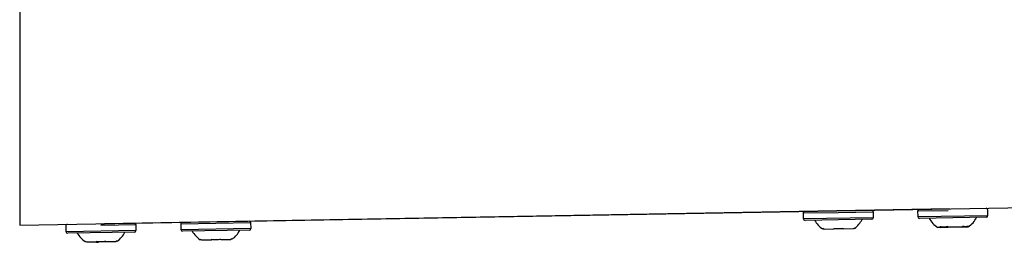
# Model space of a CAD drawing. Header units: millimetres. Extents: x -0.66 to 0.91, y -0.4 to 0.64.
# Tile 2 of 171: x -0.2701 to -0.1593, y -0.0328 to -0.0078. Entities that reach past the tile are written whole.
import ezdxf

# ---------------------------------------------------------------- set-up
doc = ezdxf.new("R2010")
doc.units = ezdxf.units.MM
doc.layers.add('FORMAT', color=7, linetype='Continuous')

msp = doc.modelspace()

# ---------------------------------------------------------------- linework, layer by layer
at = {"layer": 'FORMAT', "color": 7, "linetype": 'Continuous', "lineweight": 25}
for p, q in [((-0.270071, 0.005921), (-0.270071, -0.03088)), ((-0.270071, -0.03088), (-0.146151, -0.028717)), ((-0.165519, -0.029055), (-0.260519, -0.030713)), ((-0.178021, -0.029473), (-0.18197, -0.029542)), ((-0.18197, -0.029542), (-0.18196, -0.030142)), ((-0.174072, -0.029404), (-0.178021, -0.029473)), ((-0.174061, -0.030004), (-0.174072, -0.029404)), ((-0.165679, -0.029258), (-0.169099, -0.029318)), ((-0.169099, -0.029318), (-0.169089, -0.029917)), ((-0.169089, -0.029917), (-0.16119, -0.02978)), ((-0.16119, -0.02978), (-0.1612, -0.02918)), ((-0.264883, -0.030989), (-0.264873, -0.031589)), ((-0.260937, -0.030721), (-0.260519, -0.030713)), ((-0.256984, -0.030852), (-0.260934, -0.030921)), ((-0.256974, -0.031452), (-0.256984, -0.030852)), ((-0.24801, -0.030695), (-0.25196, -0.030764)), ((-0.25196, -0.030764), (-0.251949, -0.031364)), ((-0.244061, -0.030626), (-0.24801, -0.030695)), ((-0.24405, -0.031226), (-0.244061, -0.030626)), ((-0.18196, -0.030142), (-0.174061, -0.030004)), ((-0.174258, -0.030208), (-0.181756, -0.030339)), ((-0.161386, -0.029983), (-0.168885, -0.030114)), ((-0.163998, -0.030983), (-0.164116, -0.031083)), ((-0.163503, -0.031073), (-0.163384, -0.030972)), ((-0.264873, -0.031589), (-0.256974, -0.031452)), ((-0.25717, -0.031655), (-0.264669, -0.031786)), ((-0.251949, -0.031364), (-0.24405, -0.031226)), ((-0.244247, -0.031429), (-0.251746, -0.03156)), ((-0.179617, -0.031354), (-0.179768, -0.031258)), ((-0.178503, -0.031334), (-0.179617, -0.031354)), ((-0.178505, -0.031236), (-0.178503, -0.031334)), ((-0.177474, -0.031316), (-0.177475, -0.031218)), ((-0.17636, -0.031297), (-0.177474, -0.031316)), ((-0.176213, -0.031196), (-0.17636, -0.031297)), ((-0.166501, -0.031125), (-0.166825, -0.031131)), ((-0.166591, -0.031028), (-0.166501, -0.031125)), ((-0.166501, -0.031125), (-0.16602, -0.031117)), ((-0.16602, -0.031117), (-0.165673, -0.031111)), ((-0.165673, -0.031111), (-0.165764, -0.031013)), ((-0.164116, -0.031083), (-0.165673, -0.031111)), ((-0.164116, -0.031083), (-0.163503, -0.031073)), ((-0.16341, -0.031071), (-0.163503, -0.031073)), ((-0.26253, -0.032801), (-0.262681, -0.032705)), ((-0.261416, -0.032782), (-0.26253, -0.032801)), ((-0.261418, -0.032683), (-0.261416, -0.032782)), ((-0.261416, -0.032782), (-0.26138, -0.032781)), ((-0.26138, -0.032781), (-0.261221, -0.032778)), ((-0.260386, -0.032764), (-0.261221, -0.032778)), ((-0.260386, -0.032764), (-0.260388, -0.032665)), ((-0.259273, -0.032744), (-0.260386, -0.032764)), ((-0.259125, -0.032643), (-0.259273, -0.032744)), ((-0.249606, -0.032576), (-0.249757, -0.032479)), ((-0.248493, -0.032556), (-0.249606, -0.032576)), ((-0.248495, -0.032457), (-0.248493, -0.032556)), ((-0.247463, -0.032538), (-0.247465, -0.032439)), ((-0.24635, -0.032519), (-0.247463, -0.032538)), ((-0.246202, -0.032417), (-0.24635, -0.032519))]:
    msp.add_line(p, q, dxfattribs=at)
for centre, radius, start, end in [((-0.18177, -0.029539), 0.0002, 91, 181), ((-0.174271, -0.029408), 0.0002, 1, 91), ((-0.168899, -0.029314), 0.0002, 91, 181), ((-0.1614, -0.029183), 0.0002, 1, 91), ((-0.16139, -0.029783), 0.0002, 271, 1), ((-0.264683, -0.030986), 0.0002, 91, 181), ((-0.257184, -0.030855), 0.0002, 1, 91), ((-0.25176, -0.03076), 0.0002, 91, 181), ((-0.244261, -0.03063), 0.0002, 1, 91), ((-0.18176, -0.030139), 0.0002, 181, 271), ((-0.178194, -0.028939), 0.0028454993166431, 209.029761, 235.927781), ((-0.177867, -0.028933), 0.0028454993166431, 306.053645, 332.970239), ((-0.174261, -0.030008), 0.0002, 271, 1), ((-0.168889, -0.029914), 0.0002, 181, 271), ((-0.165322, -0.028714), 0.0028454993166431, 209.029761, 238.119137), ((-0.164996, -0.028709), 0.0028454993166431, 303.880863, 332.970239), ((-0.264673, -0.031586), 0.0002, 181, 271), ((-0.261106, -0.030386), 0.0028454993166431, 209.029761, 235.927781), ((-0.26078, -0.030381), 0.0028454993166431, 306.053645, 332.970239), ((-0.257174, -0.031455), 0.0002, 271, 1), ((-0.251749, -0.03136), 0.0002, 181, 271), ((-0.248183, -0.030161), 0.0028454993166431, 209.029761, 235.927781), ((-0.247856, -0.030155), 0.0028454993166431, 306.053645, 332.970239), ((-0.24425, -0.031229), 0.0002, 271, 1)]:
    msp.add_arc(centre, radius, start, end, dxfattribs=at)
for points, knots in [([(-0.163997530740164, -0.0309825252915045), (-0.1639381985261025, -0.0309931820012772), (-0.1638190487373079, -0.0310145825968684), (-0.163658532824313, -0.0310179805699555), (-0.1635124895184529, -0.0310051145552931), (-0.1634271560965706, -0.0309829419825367), (-0.1633843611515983, -0.0309718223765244)], [0, 0, 0, 0, 0.2677112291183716, 0.537612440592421, 0.7681113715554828, 1, 1, 1, 1]), ([(-0.1797858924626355, -0.0312953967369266), (-0.1797861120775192, -0.0312958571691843), (-0.1797876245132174, -0.0312990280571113), (-0.1797823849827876, -0.0312880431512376), (-0.179772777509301, -0.0312679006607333), (-0.1797679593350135, -0.031257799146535)], [0, 0, 0, 0, 0.0780699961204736, 0.5376495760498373, 1, 1, 1, 1]), ([(-0.1785052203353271, -0.0312357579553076), (-0.1784135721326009, -0.0312458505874), (-0.1782295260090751, -0.0312661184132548), (-0.1779641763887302, -0.0312676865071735), (-0.1777118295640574, -0.0312529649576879), (-0.1775543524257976, -0.0312295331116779), (-0.1774753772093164, -0.0312177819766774)], [0, 0, 0, 0, 0.2677112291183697, 0.5376124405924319, 0.7681113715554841, 1, 1, 1, 1]), ([(-0.176212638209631, -0.0311957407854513), (-0.176206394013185, -0.0312077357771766), (-0.1761947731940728, -0.0312300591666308), (-0.1761938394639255, -0.0312318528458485), (-0.1761934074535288, -0.0312326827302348)], [0, 0, 0, 0, 0.5373284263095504, 1, 1, 1, 1]), ([(-0.1665912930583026, -0.0310277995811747), (-0.1665210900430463, -0.0310382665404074), (-0.1663801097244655, -0.0310592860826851), (-0.1661687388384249, -0.0310617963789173), (-0.1659629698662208, -0.0310478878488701), (-0.1658303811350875, -0.0310248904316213), (-0.1657638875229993, -0.0310133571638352)], [0, 0, 0, 0, 0.2677112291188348, 0.5376124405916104, 0.7681113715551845, 1, 1, 1, 1]), ([(-0.2626987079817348, -0.0327426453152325), (-0.2626989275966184, -0.0327431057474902), (-0.2627004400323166, -0.0327462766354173), (-0.262695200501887, -0.0327352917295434), (-0.2626855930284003, -0.0327151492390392), (-0.2626807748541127, -0.0327050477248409)], [0, 0, 0, 0, 0.078069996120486, 0.5376495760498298, 0.9999999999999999, 0.9999999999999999, 0.9999999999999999, 0.9999999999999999]), ([(-0.2614180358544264, -0.0326830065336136), (-0.2613263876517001, -0.0326930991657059), (-0.2611423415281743, -0.0327133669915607), (-0.2608769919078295, -0.0327149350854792), (-0.2606246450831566, -0.0327002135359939), (-0.2604671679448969, -0.0326767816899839), (-0.2603881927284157, -0.0326650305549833)], [0, 0, 0, 0, 0.2677112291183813, 0.5376124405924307, 0.7681113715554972, 1, 1, 1, 1]), ([(-0.2591254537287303, -0.0326429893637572), (-0.2591192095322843, -0.0326549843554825), (-0.2591075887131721, -0.0326773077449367), (-0.2591066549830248, -0.0326791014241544), (-0.2591062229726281, -0.0326799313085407)], [0, 0, 0, 0, 0.5373284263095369, 1, 1, 1, 1]), ([(-0.2497752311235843, -0.0325170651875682), (-0.249775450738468, -0.0325175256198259), (-0.2497769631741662, -0.0325206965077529), (-0.2497717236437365, -0.0325097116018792), (-0.2497621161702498, -0.032489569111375), (-0.2497572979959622, -0.0324794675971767)], [0, 0, 0, 0, 0.0780699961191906, 0.5376495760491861, 1, 1, 1, 1]), ([(-0.2484945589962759, -0.0324574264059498), (-0.2484029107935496, -0.0324675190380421), (-0.2482188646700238, -0.0324877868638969), (-0.247953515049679, -0.0324893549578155), (-0.2477011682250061, -0.0324746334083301), (-0.2475436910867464, -0.03245120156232), (-0.2474647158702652, -0.0324394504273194)], [0, 0, 0, 0, 0.2677112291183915, 0.5376124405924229, 0.768111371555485, 1, 1, 1, 1]), ([(-0.2462019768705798, -0.032417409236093), (-0.2461957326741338, -0.0324294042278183), (-0.2461841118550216, -0.0324517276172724), (-0.2461831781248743, -0.0324535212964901), (-0.2461827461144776, -0.0324543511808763)], [0, 0, 0, 0, 0.5373284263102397, 1, 1, 1, 1])]:
    msp.add_open_spline(points, degree=3, knots=knots, dxfattribs=at)

doc.saveas('drawing.dxf')
